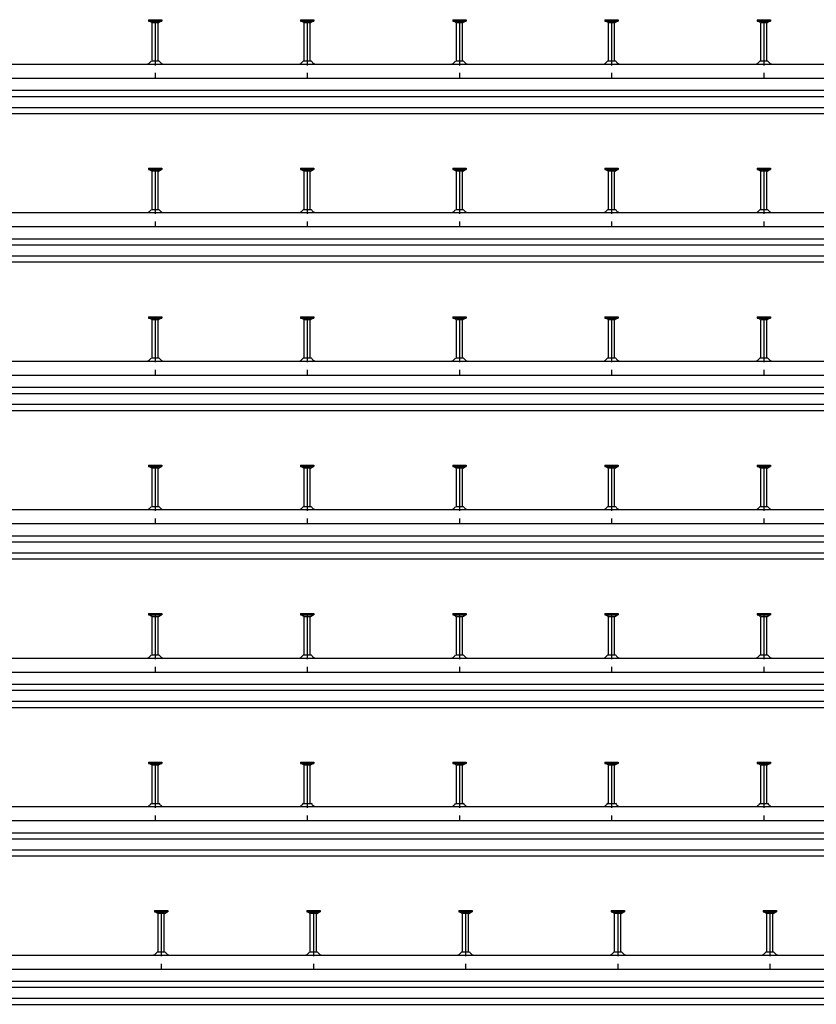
# Model space of a CAD drawing. Header units: millimetres. Extents: x -218 to 5910, y -4299 to 2743.
# Tile 11 of 21: x 2393 to 3702, y -4299 to -2681. Entities that reach past the tile are written whole.
import ezdxf

# ---------------------------------------------------------------- set-up
doc = ezdxf.new("R2010")
doc.units = ezdxf.units.MM
doc.header["$LTSCALE"] = 10
doc.linetypes.add('MITTE2', pattern=[1.125, 0.75, -0.125, 0.125, -0.125])
doc.layers.add('HALFEN', color=2, linetype='CONTINUOUS')

msp = doc.modelspace()

# ---------------------------------------------------------------- linework, layer by layer
at = {"layer": 'HALFEN'}
for p, q in [((2604.3, -2680.8), (2626.2, -2680.8)), ((2604.3, -2680.8), (2604.3, -2683)), ((2604.3, -2683), (2626.2, -2683)), ((2609.7, -2685.5), (2605.4, -2683)), ((2610.2, -2680.8), (2610.2, -2683)), ((2619.8, -2685.8), (2610.7, -2685.8)), ((2620.3, -2680.8), (2620.3, -2683)), ((2620.7, -2685.5), (2625.1, -2683)), ((2626.2, -2680.8), (2626.2, -2683)), ((2854.3, -2680.8), (2854.3, -2683)), ((2854.3, -2680.8), (2876.2, -2680.8)), ((2854.3, -2683), (2876.2, -2683)), ((2859.7, -2685.5), (2855.4, -2683)), ((2860.2, -2680.8), (2860.2, -2683)), ((2869.8, -2685.8), (2860.7, -2685.8)), ((2870.3, -2680.8), (2870.3, -2683)), ((2870.7, -2685.5), (2875.1, -2683)), ((2876.2, -2680.8), (2876.2, -2683)), ((3104.3, -2680.8), (3126.2, -2680.8)), ((3104.3, -2680.8), (3104.3, -2683)), ((3104.3, -2683), (3126.2, -2683)), ((3109.7, -2685.5), (3105.4, -2683)), ((3110.2, -2680.8), (3110.2, -2683)), ((3119.8, -2685.8), (3110.7, -2685.8)), ((3120.3, -2680.8), (3120.3, -2683)), ((3120.7, -2685.5), (3125.1, -2683)), ((3126.2, -2680.8), (3126.2, -2683)), ((3354.3, -2680.8), (3354.3, -2683)), ((3354.3, -2680.8), (3376.2, -2680.8)), ((3354.3, -2683), (3376.2, -2683)), ((3359.7, -2685.5), (3355.4, -2683)), ((3360.2, -2680.8), (3360.2, -2683)), ((3369.8, -2685.8), (3360.7, -2685.8)), ((3370.3, -2680.8), (3370.3, -2683)), ((3370.7, -2685.5), (3375.1, -2683)), ((3376.2, -2680.8), (3376.2, -2683)), ((3604.3, -2680.8), (3626.2, -2680.8)), ((3604.3, -2680.8), (3604.3, -2683)), ((3604.3, -2683), (3626.2, -2683)), ((3609.7, -2685.5), (3605.4, -2683)), ((3610.2, -2680.8), (3610.2, -2683)), ((3619.8, -2685.8), (3610.7, -2685.8)), ((3620.3, -2680.8), (3620.3, -2683)), ((3620.7, -2685.5), (3625.1, -2683)), ((3626.2, -2680.8), (3626.2, -2683)), ((2610.2, -2748.5), (2610.2, -2686.3)), ((2620.2, -2748.5), (2620.2, -2686.3)), ((2860.2, -2748.5), (2860.2, -2686.3)), ((2870.2, -2748.5), (2870.2, -2686.3)), ((3110.2, -2748.5), (3110.2, -2686.3)), ((3120.2, -2748.5), (3120.2, -2686.3)), ((3360.2, -2748.5), (3360.2, -2686.3)), ((3370.2, -2748.5), (3370.2, -2686.3)), ((3610.2, -2748.5), (3610.2, -2686.3)), ((3620.2, -2748.5), (3620.2, -2686.3)), ((2609, -2748.5), (2621.5, -2748.5)), ((2859, -2748.5), (2871.5, -2748.5)), ((3109, -2748.5), (3121.5, -2748.5)), ((3359, -2748.5), (3371.5, -2748.5)), ((3609, -2748.5), (3621.5, -2748.5)), ((-159.8, -2753.8), (4390.2, -2753.8)), ((-159.8, -2776.8), (4390.2, -2776.8)), ((-159.8, -2796.8), (4390.2, -2796.8)), ((-159.8, -2806.8), (4390.2, -2806.8)), ((-159.8, -2824.8), (4390.2, -2824.8)), ((-159.8, -2834.8), (4390.2, -2834.8)), ((2604.3, -2924.8), (2626.2, -2924.8)), ((2604.3, -2924.8), (2604.3, -2927)), ((2604.3, -2927), (2626.2, -2927)), ((2609.7, -2929.5), (2605.4, -2927)), ((2610.2, -2924.8), (2610.2, -2927)), ((2620.3, -2924.8), (2620.3, -2927)), ((2620.7, -2929.5), (2625.1, -2927)), ((2626.2, -2924.8), (2626.2, -2927)), ((2854.3, -2924.8), (2854.3, -2927)), ((2854.3, -2924.8), (2876.2, -2924.8)), ((2854.3, -2927), (2876.2, -2927)), ((2859.7, -2929.5), (2855.4, -2927)), ((2860.2, -2924.8), (2860.2, -2927)), ((2870.3, -2924.8), (2870.3, -2927)), ((2870.7, -2929.5), (2875.1, -2927)), ((2876.2, -2924.8), (2876.2, -2927)), ((3104.3, -2924.8), (3126.2, -2924.8)), ((3104.3, -2924.8), (3104.3, -2927)), ((3104.3, -2927), (3126.2, -2927)), ((3109.7, -2929.5), (3105.4, -2927)), ((3110.2, -2924.8), (3110.2, -2927)), ((3120.3, -2924.8), (3120.3, -2927)), ((3120.7, -2929.5), (3125.1, -2927)), ((3126.2, -2924.8), (3126.2, -2927)), ((3354.3, -2924.8), (3354.3, -2927)), ((3354.3, -2924.8), (3376.2, -2924.8)), ((3354.3, -2927), (3376.2, -2927)), ((3359.7, -2929.5), (3355.4, -2927)), ((3360.2, -2924.8), (3360.2, -2927)), ((3370.3, -2924.8), (3370.3, -2927)), ((3370.7, -2929.5), (3375.1, -2927)), ((3376.2, -2924.8), (3376.2, -2927)), ((3604.3, -2924.8), (3626.2, -2924.8)), ((3604.3, -2924.8), (3604.3, -2927)), ((3604.3, -2927), (3626.2, -2927)), ((3609.7, -2929.5), (3605.4, -2927)), ((3610.2, -2924.8), (3610.2, -2927)), ((3620.3, -2924.8), (3620.3, -2927)), ((3620.7, -2929.5), (3625.1, -2927)), ((3626.2, -2924.8), (3626.2, -2927)), ((2610.2, -2992.5), (2610.2, -2930.3)), ((2619.8, -2929.8), (2610.7, -2929.8)), ((2620.2, -2992.5), (2620.2, -2930.3)), ((2860.2, -2992.5), (2860.2, -2930.3)), ((2869.8, -2929.8), (2860.7, -2929.8)), ((2870.2, -2992.5), (2870.2, -2930.3)), ((3110.2, -2992.5), (3110.2, -2930.3)), ((3119.8, -2929.8), (3110.7, -2929.8)), ((3120.2, -2992.5), (3120.2, -2930.3)), ((3360.2, -2992.5), (3360.2, -2930.3)), ((3369.8, -2929.8), (3360.7, -2929.8)), ((3370.2, -2992.5), (3370.2, -2930.3)), ((3610.2, -2992.5), (3610.2, -2930.3)), ((3619.8, -2929.8), (3610.7, -2929.8)), ((3620.2, -2992.5), (3620.2, -2930.3)), ((2609, -2992.5), (2621.5, -2992.5)), ((2859, -2992.5), (2871.5, -2992.5)), ((3109, -2992.5), (3121.5, -2992.5)), ((3359, -2992.5), (3371.5, -2992.5)), ((3609, -2992.5), (3621.5, -2992.5)), ((-159.8, -2997.8), (4640.2, -2997.8)), ((-159.8, -3020.8), (4640.2, -3020.8)), ((-159.8, -3040.8), (4640.2, -3040.8)), ((-159.8, -3050.8), (4640.2, -3050.8)), ((-159.8, -3068.8), (4640.2, -3068.8)), ((-159.8, -3078.8), (4640.2, -3078.8)), ((2604.3, -3168.8), (2626.2, -3168.8)), ((2604.3, -3168.8), (2604.3, -3171)), ((2604.3, -3171), (2626.2, -3171)), ((2609.7, -3173.5), (2605.4, -3171)), ((2610.2, -3168.8), (2610.2, -3171)), ((2620.3, -3168.8), (2620.3, -3171)), ((2620.7, -3173.5), (2625.1, -3171)), ((2626.2, -3168.8), (2626.2, -3171)), ((2854.3, -3168.8), (2854.3, -3171)), ((2854.3, -3168.8), (2876.2, -3168.8)), ((2854.3, -3171), (2876.2, -3171)), ((2859.7, -3173.5), (2855.4, -3171)), ((2860.2, -3168.8), (2860.2, -3171)), ((2870.3, -3168.8), (2870.3, -3171)), ((2870.7, -3173.5), (2875.1, -3171)), ((2876.2, -3168.8), (2876.2, -3171)), ((3104.3, -3168.8), (3126.2, -3168.8)), ((3104.3, -3168.8), (3104.3, -3171)), ((3104.3, -3171), (3126.2, -3171)), ((3109.7, -3173.5), (3105.4, -3171)), ((3110.2, -3168.8), (3110.2, -3171)), ((3120.3, -3168.8), (3120.3, -3171)), ((3120.7, -3173.5), (3125.1, -3171)), ((3126.2, -3168.8), (3126.2, -3171)), ((3354.3, -3168.8), (3354.3, -3171)), ((3354.3, -3168.8), (3376.2, -3168.8)), ((3354.3, -3171), (3376.2, -3171)), ((3359.7, -3173.5), (3355.4, -3171)), ((3360.2, -3168.8), (3360.2, -3171)), ((3370.3, -3168.8), (3370.3, -3171)), ((3370.7, -3173.5), (3375.1, -3171)), ((3376.2, -3168.8), (3376.2, -3171)), ((3604.3, -3168.8), (3626.2, -3168.8)), ((3604.3, -3168.8), (3604.3, -3171)), ((3604.3, -3171), (3626.2, -3171)), ((3609.7, -3173.5), (3605.4, -3171)), ((3610.2, -3168.8), (3610.2, -3171)), ((3620.3, -3168.8), (3620.3, -3171)), ((3620.7, -3173.5), (3625.1, -3171)), ((3626.2, -3168.8), (3626.2, -3171)), ((2610.2, -3236.5), (2610.2, -3174.3)), ((2619.8, -3173.8), (2610.7, -3173.8)), ((2620.2, -3236.5), (2620.2, -3174.3)), ((2860.2, -3236.5), (2860.2, -3174.3)), ((2869.8, -3173.8), (2860.7, -3173.8)), ((2870.2, -3236.5), (2870.2, -3174.3)), ((3110.2, -3236.5), (3110.2, -3174.3)), ((3119.8, -3173.8), (3110.7, -3173.8)), ((3120.2, -3236.5), (3120.2, -3174.3)), ((3360.2, -3236.5), (3360.2, -3174.3)), ((3369.8, -3173.8), (3360.7, -3173.8)), ((3370.2, -3236.5), (3370.2, -3174.3)), ((3610.2, -3236.5), (3610.2, -3174.3)), ((3619.8, -3173.8), (3610.7, -3173.8)), ((3620.2, -3236.5), (3620.2, -3174.3)), ((-159.8, -3241.8), (4890.2, -3241.8)), ((2609, -3236.5), (2621.5, -3236.5)), ((2859, -3236.5), (2871.5, -3236.5)), ((3109, -3236.5), (3121.5, -3236.5)), ((3359, -3236.5), (3371.5, -3236.5)), ((3609, -3236.5), (3621.5, -3236.5)), ((-159.8, -3264.8), (4890.2, -3264.8)), ((-159.8, -3284.8), (4890.2, -3284.8)), ((-159.8, -3294.8), (4890.2, -3294.8)), ((-159.8, -3312.8), (4890.2, -3312.8)), ((-159.8, -3322.8), (4890.2, -3322.8)), ((2604.3, -3412.8), (2626.2, -3412.8)), ((2604.3, -3412.8), (2604.3, -3415)), ((2610.2, -3412.8), (2610.2, -3415)), ((2620.3, -3412.8), (2620.3, -3415)), ((2626.2, -3412.8), (2626.2, -3415)), ((2854.3, -3412.8), (2854.3, -3415)), ((2854.3, -3412.8), (2876.2, -3412.8)), ((2860.2, -3412.8), (2860.2, -3415)), ((2870.3, -3412.8), (2870.3, -3415)), ((2876.2, -3412.8), (2876.2, -3415)), ((3104.3, -3412.8), (3126.2, -3412.8)), ((3104.3, -3412.8), (3104.3, -3415)), ((3110.2, -3412.8), (3110.2, -3415)), ((3120.3, -3412.8), (3120.3, -3415)), ((3126.2, -3412.8), (3126.2, -3415)), ((3354.3, -3412.8), (3354.3, -3415)), ((3354.3, -3412.8), (3376.2, -3412.8)), ((3360.2, -3412.8), (3360.2, -3415)), ((3370.3, -3412.8), (3370.3, -3415)), ((3376.2, -3412.8), (3376.2, -3415)), ((3604.3, -3412.8), (3626.2, -3412.8)), ((3604.3, -3412.8), (3604.3, -3415)), ((3610.2, -3412.8), (3610.2, -3415)), ((3620.3, -3412.8), (3620.3, -3415)), ((3626.2, -3412.8), (3626.2, -3415)), ((2604.3, -3415), (2626.2, -3415)), ((2609.7, -3417.5), (2605.4, -3415)), ((2610.2, -3480.5), (2610.2, -3418.3)), ((2619.8, -3417.8), (2610.7, -3417.8)), ((2620.2, -3480.5), (2620.2, -3418.3)), ((2620.7, -3417.5), (2625.1, -3415)), ((2854.3, -3415), (2876.2, -3415)), ((2859.7, -3417.5), (2855.4, -3415)), ((2860.2, -3480.5), (2860.2, -3418.3)), ((2869.8, -3417.8), (2860.7, -3417.8)), ((2870.2, -3480.5), (2870.2, -3418.3)), ((2870.7, -3417.5), (2875.1, -3415)), ((3104.3, -3415), (3126.2, -3415)), ((3109.7, -3417.5), (3105.4, -3415)), ((3110.2, -3480.5), (3110.2, -3418.3)), ((3119.8, -3417.8), (3110.7, -3417.8)), ((3120.2, -3480.5), (3120.2, -3418.3)), ((3120.7, -3417.5), (3125.1, -3415)), ((3354.3, -3415), (3376.2, -3415)), ((3359.7, -3417.5), (3355.4, -3415)), ((3360.2, -3480.5), (3360.2, -3418.3)), ((3369.8, -3417.8), (3360.7, -3417.8)), ((3370.2, -3480.5), (3370.2, -3418.3)), ((3370.7, -3417.5), (3375.1, -3415)), ((3604.3, -3415), (3626.2, -3415)), ((3609.7, -3417.5), (3605.4, -3415)), ((3610.2, -3480.5), (3610.2, -3418.3)), ((3619.8, -3417.8), (3610.7, -3417.8)), ((3620.2, -3480.5), (3620.2, -3418.3)), ((3620.7, -3417.5), (3625.1, -3415)), ((-159.8, -3485.8), (5140.2, -3485.8)), ((2609, -3480.5), (2621.5, -3480.5)), ((2859, -3480.5), (2871.5, -3480.5)), ((3109, -3480.5), (3121.5, -3480.5)), ((3359, -3480.5), (3371.5, -3480.5)), ((3609, -3480.5), (3621.5, -3480.5)), ((-159.8, -3508.8), (5140.2, -3508.8)), ((-159.8, -3528.8), (5140.2, -3528.8)), ((-159.8, -3538.8), (5140.2, -3538.8)), ((-159.8, -3556.8), (5140.2, -3556.8)), ((-159.8, -3566.8), (5140.2, -3566.8)), ((2604.3, -3656.8), (2626.2, -3656.8)), ((2604.3, -3656.8), (2604.3, -3659)), ((2604.3, -3659), (2626.2, -3659)), ((2609.7, -3661.5), (2605.4, -3659)), ((2610.2, -3656.8), (2610.2, -3659)), ((2610.2, -3724.5), (2610.2, -3662.3)), ((2619.8, -3661.8), (2610.7, -3661.8)), ((2620.2, -3724.5), (2620.2, -3662.3)), ((2620.3, -3656.8), (2620.3, -3659)), ((2620.7, -3661.5), (2625.1, -3659)), ((2626.2, -3656.8), (2626.2, -3659)), ((2854.3, -3656.8), (2854.3, -3659)), ((2854.3, -3656.8), (2876.2, -3656.8)), ((2854.3, -3659), (2876.2, -3659)), ((2859.7, -3661.5), (2855.4, -3659)), ((2860.2, -3656.8), (2860.2, -3659)), ((2860.2, -3724.5), (2860.2, -3662.3)), ((2869.8, -3661.8), (2860.7, -3661.8)), ((2870.2, -3724.5), (2870.2, -3662.3)), ((2870.3, -3656.8), (2870.3, -3659)), ((2870.7, -3661.5), (2875.1, -3659)), ((2876.2, -3656.8), (2876.2, -3659)), ((3104.3, -3656.8), (3126.2, -3656.8)), ((3104.3, -3656.8), (3104.3, -3659)), ((3104.3, -3659), (3126.2, -3659)), ((3109.7, -3661.5), (3105.4, -3659)), ((3110.2, -3656.8), (3110.2, -3659)), ((3110.2, -3724.5), (3110.2, -3662.3)), ((3119.8, -3661.8), (3110.7, -3661.8)), ((3120.2, -3724.5), (3120.2, -3662.3)), ((3120.3, -3656.8), (3120.3, -3659)), ((3120.7, -3661.5), (3125.1, -3659)), ((3126.2, -3656.8), (3126.2, -3659)), ((3354.3, -3656.8), (3354.3, -3659)), ((3354.3, -3656.8), (3376.2, -3656.8)), ((3354.3, -3659), (3376.2, -3659)), ((3359.7, -3661.5), (3355.4, -3659)), ((3360.2, -3656.8), (3360.2, -3659)), ((3360.2, -3724.5), (3360.2, -3662.3)), ((3369.8, -3661.8), (3360.7, -3661.8)), ((3370.2, -3724.5), (3370.2, -3662.3)), ((3370.3, -3656.8), (3370.3, -3659)), ((3370.7, -3661.5), (3375.1, -3659)), ((3376.2, -3656.8), (3376.2, -3659)), ((3604.3, -3656.8), (3626.2, -3656.8)), ((3604.3, -3656.8), (3604.3, -3659)), ((3604.3, -3659), (3626.2, -3659)), ((3609.7, -3661.5), (3605.4, -3659)), ((3610.2, -3656.8), (3610.2, -3659)), ((3610.2, -3724.5), (3610.2, -3662.3)), ((3619.8, -3661.8), (3610.7, -3661.8)), ((3620.2, -3724.5), (3620.2, -3662.3)), ((3620.3, -3656.8), (3620.3, -3659)), ((3620.7, -3661.5), (3625.1, -3659)), ((3626.2, -3656.8), (3626.2, -3659)), ((-159.8, -3729.8), (5390.2, -3729.8)), ((2609, -3724.5), (2621.5, -3724.5)), ((2859, -3724.5), (2871.5, -3724.5)), ((3109, -3724.5), (3121.5, -3724.5)), ((3359, -3724.5), (3371.5, -3724.5)), ((3609, -3724.5), (3621.5, -3724.5)), ((-159.8, -3752.8), (5390.2, -3752.8)), ((-159.8, -3772.8), (5390.2, -3772.8)), ((-159.8, -3782.8), (5390.2, -3782.8)), ((-159.8, -3800.8), (5390.2, -3800.8)), ((-159.8, -3810.8), (5390.2, -3810.8)), ((2604.3, -3900.8), (2626.2, -3900.8)), ((2604.3, -3900.8), (2604.3, -3903)), ((2604.3, -3903), (2626.2, -3903)), ((2609.7, -3905.5), (2605.4, -3903)), ((2610.2, -3900.8), (2610.2, -3903)), ((2610.2, -3968.5), (2610.2, -3906.3)), ((2619.8, -3905.8), (2610.7, -3905.8)), ((2620.2, -3968.5), (2620.2, -3906.3)), ((2620.3, -3900.8), (2620.3, -3903)), ((2620.7, -3905.5), (2625.1, -3903)), ((2626.2, -3900.8), (2626.2, -3903)), ((2854.3, -3900.8), (2854.3, -3903)), ((2854.3, -3900.8), (2876.2, -3900.8)), ((2854.3, -3903), (2876.2, -3903)), ((2859.7, -3905.5), (2855.4, -3903)), ((2860.2, -3900.8), (2860.2, -3903)), ((2860.2, -3968.5), (2860.2, -3906.3)), ((2869.8, -3905.8), (2860.7, -3905.8)), ((2870.2, -3968.5), (2870.2, -3906.3)), ((2870.3, -3900.8), (2870.3, -3903)), ((2870.7, -3905.5), (2875.1, -3903)), ((2876.2, -3900.8), (2876.2, -3903)), ((3104.3, -3900.8), (3126.2, -3900.8)), ((3104.3, -3900.8), (3104.3, -3903)), ((3104.3, -3903), (3126.2, -3903)), ((3109.7, -3905.5), (3105.4, -3903)), ((3110.2, -3900.8), (3110.2, -3903)), ((3110.2, -3968.5), (3110.2, -3906.3)), ((3119.8, -3905.8), (3110.7, -3905.8)), ((3120.2, -3968.5), (3120.2, -3906.3)), ((3120.3, -3900.8), (3120.3, -3903)), ((3120.7, -3905.5), (3125.1, -3903)), ((3126.2, -3900.8), (3126.2, -3903)), ((3354.3, -3900.8), (3354.3, -3903)), ((3354.3, -3900.8), (3376.2, -3900.8)), ((3354.3, -3903), (3376.2, -3903)), ((3359.7, -3905.5), (3355.4, -3903)), ((3360.2, -3900.8), (3360.2, -3903)), ((3360.2, -3968.5), (3360.2, -3906.3)), ((3369.8, -3905.8), (3360.7, -3905.8)), ((3370.2, -3968.5), (3370.2, -3906.3)), ((3370.3, -3900.8), (3370.3, -3903)), ((3370.7, -3905.5), (3375.1, -3903)), ((3376.2, -3900.8), (3376.2, -3903)), ((3604.3, -3900.8), (3626.2, -3900.8)), ((3604.3, -3900.8), (3604.3, -3903)), ((3604.3, -3903), (3626.2, -3903)), ((3609.7, -3905.5), (3605.4, -3903)), ((3610.2, -3900.8), (3610.2, -3903)), ((3610.2, -3968.5), (3610.2, -3906.3)), ((3619.8, -3905.8), (3610.7, -3905.8)), ((3620.2, -3968.5), (3620.2, -3906.3)), ((3620.3, -3900.8), (3620.3, -3903)), ((3620.7, -3905.5), (3625.1, -3903)), ((3626.2, -3900.8), (3626.2, -3903)), ((-159.8, -3973.8), (5640.2, -3973.8)), ((2609, -3968.5), (2621.5, -3968.5)), ((2859, -3968.5), (2871.5, -3968.5)), ((3109, -3968.5), (3121.5, -3968.5)), ((3359, -3968.5), (3371.5, -3968.5)), ((3609, -3968.5), (3621.5, -3968.5)), ((-159.8, -3996.8), (5640.2, -3996.8)), ((-159.8, -4016.8), (5640.2, -4016.8)), ((-159.8, -4026.8), (5640.2, -4026.8)), ((-159.8, -4044.8), (5640.2, -4044.8)), ((-159.8, -4054.8), (5640.2, -4054.8)), ((2614.3, -4144.8), (2636.2, -4144.8)), ((2614.3, -4144.8), (2614.3, -4147)), ((2614.3, -4147), (2636.2, -4147)), ((2619.7, -4149.5), (2615.4, -4147)), ((2620.2, -4144.8), (2620.2, -4147)), ((2620.2, -4212.5), (2620.2, -4150.3)), ((2629.8, -4149.8), (2620.7, -4149.8)), ((2630.2, -4212.5), (2630.2, -4150.3)), ((2630.3, -4144.8), (2630.3, -4147)), ((2630.7, -4149.5), (2635.1, -4147)), ((2636.2, -4144.8), (2636.2, -4147)), ((2864.3, -4144.8), (2886.2, -4144.8)), ((2864.3, -4144.8), (2864.3, -4147)), ((2864.3, -4147), (2886.2, -4147)), ((2869.7, -4149.5), (2865.4, -4147)), ((2870.2, -4144.8), (2870.2, -4147)), ((2870.2, -4212.5), (2870.2, -4150.3)), ((2879.8, -4149.8), (2870.7, -4149.8)), ((2880.2, -4212.5), (2880.2, -4150.3)), ((2880.3, -4144.8), (2880.3, -4147)), ((2880.7, -4149.5), (2885.1, -4147)), ((2886.2, -4144.8), (2886.2, -4147)), ((3114.3, -4144.8), (3136.2, -4144.8)), ((3114.3, -4144.8), (3114.3, -4147)), ((3114.3, -4147), (3136.2, -4147)), ((3119.7, -4149.5), (3115.4, -4147)), ((3120.2, -4144.8), (3120.2, -4147)), ((3120.2, -4212.5), (3120.2, -4150.3)), ((3129.8, -4149.8), (3120.7, -4149.8)), ((3130.2, -4212.5), (3130.2, -4150.3)), ((3130.3, -4144.8), (3130.3, -4147)), ((3130.7, -4149.5), (3135.1, -4147)), ((3136.2, -4144.8), (3136.2, -4147)), ((3364.3, -4144.8), (3386.2, -4144.8)), ((3364.3, -4144.8), (3364.3, -4147)), ((3364.3, -4147), (3386.2, -4147)), ((3369.7, -4149.5), (3365.4, -4147)), ((3370.2, -4144.8), (3370.2, -4147)), ((3370.2, -4212.5), (3370.2, -4150.3)), ((3379.8, -4149.8), (3370.7, -4149.8)), ((3380.2, -4212.5), (3380.2, -4150.3)), ((3380.3, -4144.8), (3380.3, -4147)), ((3380.7, -4149.5), (3385.1, -4147)), ((3386.2, -4144.8), (3386.2, -4147)), ((3614.3, -4144.8), (3636.2, -4144.8)), ((3614.3, -4144.8), (3614.3, -4147)), ((3614.3, -4147), (3636.2, -4147)), ((3619.7, -4149.5), (3615.4, -4147)), ((3620.2, -4144.8), (3620.2, -4147)), ((3620.2, -4212.5), (3620.2, -4150.3)), ((3629.8, -4149.8), (3620.7, -4149.8)), ((3630.2, -4212.5), (3630.2, -4150.3)), ((3630.3, -4144.8), (3630.3, -4147)), ((3630.7, -4149.5), (3635.1, -4147)), ((3636.2, -4144.8), (3636.2, -4147)), ((-159.8, -4217.8), (5910.2, -4217.8)), ((2619, -4212.5), (2631.5, -4212.5)), ((2869, -4212.5), (2881.5, -4212.5)), ((3119, -4212.5), (3131.5, -4212.5)), ((3369, -4212.5), (3381.5, -4212.5)), ((3619, -4212.5), (3631.5, -4212.5)), ((-159.8, -4240.8), (5910.2, -4240.8)), ((-159.8, -4260.8), (5910.2, -4260.8)), ((-159.8, -4270.8), (5910.2, -4270.8)), ((-159.8, -4288.8), (5910.2, -4288.8)), ((-159.8, -4298.8), (5910.2, -4298.8))]:
    msp.add_line(p, q, dxfattribs=at)
at = {"layer": 'HALFEN', "color": 1, "linetype": 'MITTE2', "ltscale": 10}
for p, q in [((2615.2, -2680.8), (2615.2, -2776.8)), ((2865.2, -2680.8), (2865.2, -2776.8)), ((3115.2, -2680.8), (3115.2, -2776.8)), ((3365.2, -2680.8), (3365.2, -2776.8)), ((3615.2, -2680.8), (3615.2, -2776.8)), ((2615.2, -2924.8), (2615.2, -3020.8)), ((2865.2, -2924.8), (2865.2, -3020.8)), ((3115.2, -2924.8), (3115.2, -3020.8)), ((3365.2, -2924.8), (3365.2, -3020.8)), ((3615.2, -2924.8), (3615.2, -3020.8)), ((2615.2, -3168.8), (2615.2, -3264.8)), ((2865.2, -3168.8), (2865.2, -3264.8)), ((3115.2, -3168.8), (3115.2, -3264.8)), ((3365.2, -3168.8), (3365.2, -3264.8)), ((3615.2, -3168.8), (3615.2, -3264.8)), ((2615.2, -3412.8), (2615.2, -3508.8)), ((2865.2, -3412.8), (2865.2, -3508.8)), ((3115.2, -3412.8), (3115.2, -3508.8)), ((3365.2, -3412.8), (3365.2, -3508.8)), ((3615.2, -3412.8), (3615.2, -3508.8)), ((2615.2, -3656.8), (2615.2, -3752.8)), ((2865.2, -3656.8), (2865.2, -3752.8)), ((3115.2, -3656.8), (3115.2, -3752.8)), ((3365.2, -3656.8), (3365.2, -3752.8)), ((3615.2, -3656.8), (3615.2, -3752.8)), ((2615.2, -3900.8), (2615.2, -3996.8)), ((2865.2, -3900.8), (2865.2, -3996.8)), ((3115.2, -3900.8), (3115.2, -3996.8)), ((3365.2, -3900.8), (3365.2, -3996.8)), ((3615.2, -3900.8), (3615.2, -3996.8)), ((2625.2, -4144.8), (2625.2, -4240.8)), ((2875.2, -4144.8), (2875.2, -4240.8)), ((3125.2, -4144.8), (3125.2, -4240.8)), ((3375.2, -4144.8), (3375.2, -4240.8)), ((3625.2, -4144.8), (3625.2, -4240.8))]:
    msp.add_line(p, q, dxfattribs=at)
at = {"layer": 'HALFEN'}
for centre, radius, start, end in [((2609.2, -2686.3), 1, 0, 60), ((2621.2, -2686.3), 1, 120, 180), ((2859.2, -2686.3), 1, 0, 60), ((2871.2, -2686.3), 1, 120, 180), ((3109.2, -2686.3), 1, 0, 60), ((3121.2, -2686.3), 1, 120, 180), ((3359.2, -2686.3), 1, 0, 60), ((3371.2, -2686.3), 1, 120, 180), ((3609.2, -2686.3), 1, 0, 60), ((3621.2, -2686.3), 1, 120, 180), ((2594.7, -2738.5), 17.4, 305.3444, 325.0185), ((2635.8, -2738.5), 17.4, 214.9815, 234.6556), ((2844.7, -2738.5), 17.4, 305.3444, 325.0185), ((2885.8, -2738.5), 17.4, 214.9815, 234.6556), ((3094.7, -2738.5), 17.4, 305.3444, 325.0185), ((3135.8, -2738.5), 17.4, 214.9815, 234.6556), ((3344.7, -2738.5), 17.4, 305.3444, 325.0185), ((3385.8, -2738.5), 17.4, 214.9815, 234.6556), ((3594.7, -2738.5), 17.4, 305.3444, 325.0185), ((3635.8, -2738.5), 17.4, 214.9815, 234.6556), ((2601.6, -2748.2), 5.54, 270, 305.3444), ((2628.9, -2748.2), 5.54, 234.6556, 270), ((2851.6, -2748.2), 5.54, 270, 305.3444), ((2878.9, -2748.2), 5.54, 234.6556, 270), ((3101.6, -2748.2), 5.54, 270, 305.3444), ((3128.9, -2748.2), 5.54, 234.6556, 270), ((3351.6, -2748.2), 5.54, 270, 305.3444), ((3378.9, -2748.2), 5.54, 234.6556, 270), ((3601.6, -2748.2), 5.54, 270, 305.3444), ((3628.9, -2748.2), 5.54, 234.6556, 270), ((2609.2, -2930.3), 1, 0, 60), ((2621.2, -2930.3), 1, 120, 180), ((2859.2, -2930.3), 1, 0, 60), ((2871.2, -2930.3), 1, 120, 180), ((3109.2, -2930.3), 1, 0, 60), ((3121.2, -2930.3), 1, 120, 180), ((3359.2, -2930.3), 1, 0, 60), ((3371.2, -2930.3), 1, 120, 180), ((3609.2, -2930.3), 1, 0, 60), ((3621.2, -2930.3), 1, 120, 180), ((2594.7, -2982.5), 17.4, 305.3444, 325.0185), ((2635.8, -2982.5), 17.4, 214.9815, 234.6556), ((2844.7, -2982.5), 17.4, 305.3444, 325.0185), ((2885.8, -2982.5), 17.4, 214.9815, 234.6556), ((3094.7, -2982.5), 17.4, 305.3444, 325.0185), ((3135.8, -2982.5), 17.4, 214.9815, 234.6556), ((3344.7, -2982.5), 17.4, 305.3444, 325.0185), ((3385.8, -2982.5), 17.4, 214.9815, 234.6556), ((3594.7, -2982.5), 17.4, 305.3444, 325.0185), ((3635.8, -2982.5), 17.4, 214.9815, 234.6556), ((2601.6, -2992.2), 5.54, 270, 305.3444), ((2628.9, -2992.2), 5.54, 234.6556, 270), ((2851.6, -2992.2), 5.54, 270, 305.3444), ((2878.9, -2992.2), 5.54, 234.6556, 270), ((3101.6, -2992.2), 5.54, 270, 305.3444), ((3128.9, -2992.2), 5.54, 234.6556, 270), ((3351.6, -2992.2), 5.54, 270, 305.3444), ((3378.9, -2992.2), 5.54, 234.6556, 270), ((3601.6, -2992.2), 5.54, 270, 305.3444), ((3628.9, -2992.2), 5.54, 234.6556, 270), ((2609.2, -3174.3), 1, 0, 60), ((2621.2, -3174.3), 1, 120, 180), ((2859.2, -3174.3), 1, 0, 60), ((2871.2, -3174.3), 1, 120, 180), ((3109.2, -3174.3), 1, 0, 60), ((3121.2, -3174.3), 1, 120, 180), ((3359.2, -3174.3), 1, 0, 60), ((3371.2, -3174.3), 1, 120, 180), ((3609.2, -3174.3), 1, 0, 60), ((3621.2, -3174.3), 1, 120, 180), ((2601.6, -3236.2), 5.54, 270, 305.3444), ((2594.7, -3226.5), 17.4, 305.3444, 325.0185), ((2635.8, -3226.5), 17.4, 214.9815, 234.6556), ((2628.9, -3236.2), 5.54, 234.6556, 270), ((2851.6, -3236.2), 5.54, 270, 305.3444), ((2844.7, -3226.5), 17.4, 305.3444, 325.0185), ((2885.8, -3226.5), 17.4, 214.9815, 234.6556), ((2878.9, -3236.2), 5.54, 234.6556, 270), ((3101.6, -3236.2), 5.54, 270, 305.3444), ((3094.7, -3226.5), 17.4, 305.3444, 325.0185), ((3135.8, -3226.5), 17.4, 214.9815, 234.6556), ((3128.9, -3236.2), 5.54, 234.6556, 270), ((3351.6, -3236.2), 5.54, 270, 305.3444), ((3344.7, -3226.5), 17.4, 305.3444, 325.0185), ((3385.8, -3226.5), 17.4, 214.9815, 234.6556), ((3378.9, -3236.2), 5.54, 234.6556, 270), ((3601.6, -3236.2), 5.54, 270, 305.3444), ((3594.7, -3226.5), 17.4, 305.3444, 325.0185), ((3635.8, -3226.5), 17.4, 214.9815, 234.6556), ((3628.9, -3236.2), 5.54, 234.6556, 270), ((2609.2, -3418.3), 1, 0, 60), ((2621.2, -3418.3), 1, 120, 180), ((2859.2, -3418.3), 1, 0, 60), ((2871.2, -3418.3), 1, 120, 180), ((3109.2, -3418.3), 1, 0, 60), ((3121.2, -3418.3), 1, 120, 180), ((3359.2, -3418.3), 1, 0, 60), ((3371.2, -3418.3), 1, 120, 180), ((3609.2, -3418.3), 1, 0, 60), ((3621.2, -3418.3), 1, 120, 180), ((2601.6, -3480.2), 5.54, 270, 305.3444), ((2594.7, -3470.5), 17.4, 305.3444, 325.0185), ((2635.8, -3470.5), 17.4, 214.9815, 234.6556), ((2628.9, -3480.2), 5.54, 234.6556, 270), ((2851.6, -3480.2), 5.54, 270, 305.3444), ((2844.7, -3470.5), 17.4, 305.3444, 325.0185), ((2885.8, -3470.5), 17.4, 214.9815, 234.6556), ((2878.9, -3480.2), 5.54, 234.6556, 270), ((3101.6, -3480.2), 5.54, 270, 305.3444), ((3094.7, -3470.5), 17.4, 305.3444, 325.0185), ((3135.8, -3470.5), 17.4, 214.9815, 234.6556), ((3128.9, -3480.2), 5.54, 234.6556, 270), ((3351.6, -3480.2), 5.54, 270, 305.3444), ((3344.7, -3470.5), 17.4, 305.3444, 325.0185), ((3385.8, -3470.5), 17.4, 214.9815, 234.6556), ((3378.9, -3480.2), 5.54, 234.6556, 270), ((3601.6, -3480.2), 5.54, 270, 305.3444), ((3594.7, -3470.5), 17.4, 305.3444, 325.0185), ((3635.8, -3470.5), 17.4, 214.9815, 234.6556), ((3628.9, -3480.2), 5.54, 234.6556, 270), ((2609.2, -3662.3), 1, 0, 60), ((2621.2, -3662.3), 1, 120, 180), ((2859.2, -3662.3), 1, 0, 60), ((2871.2, -3662.3), 1, 120, 180), ((3109.2, -3662.3), 1, 0, 60), ((3121.2, -3662.3), 1, 120, 180), ((3359.2, -3662.3), 1, 0, 60), ((3371.2, -3662.3), 1, 120, 180), ((3609.2, -3662.3), 1, 0, 60), ((3621.2, -3662.3), 1, 120, 180), ((2601.6, -3724.2), 5.54, 270, 305.3444), ((2594.7, -3714.5), 17.4, 305.3444, 325.0185), ((2635.8, -3714.5), 17.4, 214.9815, 234.6556), ((2628.9, -3724.2), 5.54, 234.6556, 270), ((2851.6, -3724.2), 5.54, 270, 305.3444), ((2844.7, -3714.5), 17.4, 305.3444, 325.0185), ((2885.8, -3714.5), 17.4, 214.9815, 234.6556), ((2878.9, -3724.2), 5.54, 234.6556, 270), ((3101.6, -3724.2), 5.54, 270, 305.3444), ((3094.7, -3714.5), 17.4, 305.3444, 325.0185), ((3135.8, -3714.5), 17.4, 214.9815, 234.6556), ((3128.9, -3724.2), 5.54, 234.6556, 270), ((3351.6, -3724.2), 5.54, 270, 305.3444), ((3344.7, -3714.5), 17.4, 305.3444, 325.0185), ((3385.8, -3714.5), 17.4, 214.9815, 234.6556), ((3378.9, -3724.2), 5.54, 234.6556, 270), ((3601.6, -3724.2), 5.54, 270, 305.3444), ((3594.7, -3714.5), 17.4, 305.3444, 325.0185), ((3635.8, -3714.5), 17.4, 214.9815, 234.6556), ((3628.9, -3724.2), 5.54, 234.6556, 270), ((2609.2, -3906.3), 1, 0, 60), ((2621.2, -3906.3), 1, 120, 180), ((2859.2, -3906.3), 1, 0, 60), ((2871.2, -3906.3), 1, 120, 180), ((3109.2, -3906.3), 1, 0, 60), ((3121.2, -3906.3), 1, 120, 180), ((3359.2, -3906.3), 1, 0, 60), ((3371.2, -3906.3), 1, 120, 180), ((3609.2, -3906.3), 1, 0, 60), ((3621.2, -3906.3), 1, 120, 180), ((2601.6, -3968.2), 5.54, 270, 305.3444), ((2594.7, -3958.5), 17.4, 305.3444, 325.0185), ((2635.8, -3958.5), 17.4, 214.9815, 234.6556), ((2628.9, -3968.2), 5.54, 234.6556, 270), ((2851.6, -3968.2), 5.54, 270, 305.3444), ((2844.7, -3958.5), 17.4, 305.3444, 325.0185), ((2885.8, -3958.5), 17.4, 214.9815, 234.6556), ((2878.9, -3968.2), 5.54, 234.6556, 270), ((3101.6, -3968.2), 5.54, 270, 305.3444), ((3094.7, -3958.5), 17.4, 305.3444, 325.0185), ((3135.8, -3958.5), 17.4, 214.9815, 234.6556), ((3128.9, -3968.2), 5.54, 234.6556, 270), ((3351.6, -3968.2), 5.54, 270, 305.3444), ((3344.7, -3958.5), 17.4, 305.3444, 325.0185), ((3385.8, -3958.5), 17.4, 214.9815, 234.6556), ((3378.9, -3968.2), 5.54, 234.6556, 270), ((3601.6, -3968.2), 5.54, 270, 305.3444), ((3594.7, -3958.5), 17.4, 305.3444, 325.0185), ((3635.8, -3958.5), 17.4, 214.9815, 234.6556), ((3628.9, -3968.2), 5.54, 234.6556, 270), ((2619.2, -4150.3), 1, 0, 60), ((2631.2, -4150.3), 1, 120, 180), ((2869.2, -4150.3), 1, 0, 60), ((2881.2, -4150.3), 1, 120, 180), ((3119.2, -4150.3), 1, 0, 60), ((3131.2, -4150.3), 1, 120, 180), ((3369.2, -4150.3), 1, 0, 60), ((3381.2, -4150.3), 1, 120, 180), ((3619.2, -4150.3), 1, 0, 60), ((3631.2, -4150.3), 1, 120, 180), ((2611.6, -4212.2), 5.54, 270, 305.3444), ((2604.7, -4202.5), 17.4, 305.3444, 325.0185), ((2645.8, -4202.5), 17.4, 214.9815, 234.6556), ((2638.9, -4212.2), 5.54, 234.6556, 270), ((2861.6, -4212.2), 5.54, 270, 305.3444), ((2854.7, -4202.5), 17.4, 305.3444, 325.0185), ((2895.8, -4202.5), 17.4, 214.9815, 234.6556), ((2888.9, -4212.2), 5.54, 234.6556, 270), ((3111.6, -4212.2), 5.54, 270, 305.3444), ((3104.7, -4202.5), 17.4, 305.3444, 325.0185), ((3145.8, -4202.5), 17.4, 214.9815, 234.6556), ((3138.9, -4212.2), 5.54, 234.6556, 270), ((3361.6, -4212.2), 5.54, 270, 305.3444), ((3354.7, -4202.5), 17.4, 305.3444, 325.0185), ((3395.8, -4202.5), 17.4, 214.9815, 234.6556), ((3388.9, -4212.2), 5.54, 234.6556, 270), ((3611.6, -4212.2), 5.54, 270, 305.3444), ((3604.7, -4202.5), 17.4, 305.3444, 325.0185), ((3645.8, -4202.5), 17.4, 214.9815, 234.6556), ((3638.9, -4212.2), 5.54, 234.6556, 270)]:
    msp.add_arc(centre, radius, start, end, dxfattribs=at)

doc.saveas('drawing.dxf')
